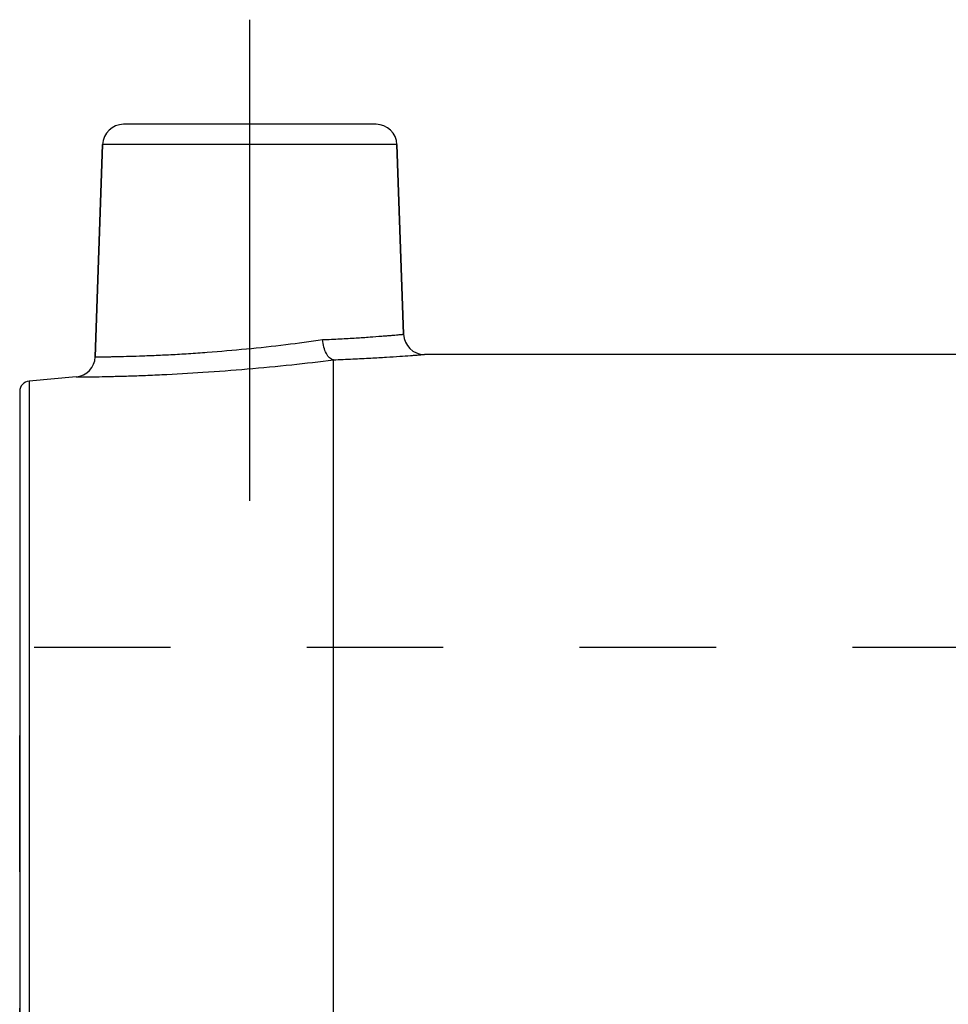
# Model space of a CAD drawing. Header units: millimetres. Extents: x 397 to 602, y 406 to 594.
# Tile 2 of 25: x 402 to 447, y 500 to 547. Entities that reach past the tile are written whole.
import ezdxf

# ---------------------------------------------------------------- set-up
doc = ezdxf.new("R2010")
doc.units = ezdxf.units.MM
doc.header["$LTSCALE"] = 65.185185
doc.linetypes.add('CENTER', pattern=[0.6, 0.375, -0.075, 0.075, -0.075])
doc.linetypes.add('HIDDEN', pattern=[0.2, 0.1, -0.1])
doc.layers.add('FLAECHEN', color=7, linetype='CONTINUOUS')
doc.layers.add('KONST.EL_MIT_GEO', color=7, linetype='CONTINUOUS')

msp = doc.modelspace()

# ---------------------------------------------------------------- linework, layer by layer
at = {"layer": 'FLAECHEN', "color": 2, "linetype": 'CENTER'}
msp.add_line((413.5, 524.25), (413.5, 547.25), dxfattribs=at)
at = {"layer": 'FLAECHEN', "color": 7, "linetype": 'Continuous'}
for p, q in [((406.112, 531.135), (406.466, 541.285)), ((420.85, 532.215), (420.534, 541.285)), ((449.564, 531.25), (421.85, 531.25)), ((405.2, 530.174), (402.956, 529.978))]:
    msp.add_line(p, q, dxfattribs=at)
at = {"layer": 'FLAECHEN', "color": 8, "linetype": 'HIDDEN'}
for p in [(402.5, 454.374), (474.9, 517.25)]:
    msp.add_line(p, (402.5, 517.25), dxfattribs=at)
at = {"layer": 'KONST.EL_MIT_GEO', "color": 7, "linetype": 'Continuous'}
for p, q in [((419.534, 542.25), (407.466, 542.25)), ((406.466, 541.285), (406.112, 531.135)), ((420.534, 541.285), (406.466, 541.285)), ((420.534, 541.285), (420.85, 532.215)), ((417.5, 468.303), (417.5, 530.992)), ((402.956, 529.978), (402.956, 468.301)), ((402.5, 529.48), (402.5, 454.374))]:
    msp.add_line(p, q, dxfattribs=at)
for centre, radius, start, end in [((407.466, 541.25), 1, 90, 178), ((419.534, 541.25), 1, 2, 90), ((421.85, 532.25), 1, 182, 270), ((405.112, 531.17), 1, 275, 358), ((403, 529.48), 0.5, 95, 180)]:
    msp.add_arc(centre, radius, start, end, dxfattribs=at)
for points, knots in [([(406.112, 531.135), (406.113, 531.135), (406.118, 531.136), (406.13, 531.135), (406.149, 531.136), (406.19, 531.136), (406.26, 531.136), (406.367, 531.137), (406.504, 531.139), (406.669, 531.141), (406.864, 531.144), (407.177, 531.15), (407.634, 531.161), (408.252, 531.179), (408.959, 531.207), (409.74, 531.244), (410.584, 531.293), (411.792, 531.377), (413.344, 531.511), (415.184, 531.712), (416.397, 531.873), (416.983, 531.957)], [0, 0, 0, 0, 0.000353, 0.001412, 0.003176, 0.005643, 0.012675, 0.02248, 0.035016, 0.050232, 0.068065, 0.088442, 0.136478, 0.193543, 0.258688, 0.330822, 0.408734, 0.491112, 0.66368, 0.837079, 1, 1, 1, 1]), ([(416.983, 531.957), (417.263, 531.969), (417.795, 531.994), (418.55, 532.038), (419.213, 532.082), (419.702, 532.119), (420.039, 532.146), (420.249, 532.163), (420.427, 532.178), (420.575, 532.191), (420.678, 532.2), (420.744, 532.206), (420.781, 532.209), (420.81, 532.212), (420.831, 532.213), (420.843, 532.215), (420.849, 532.215), (420.85, 532.215)], [0, 0, 0, 0, 0.216359, 0.412534, 0.585002, 0.730647, 0.792564, 0.84682, 0.893165, 0.931383, 0.961296, 0.973093, 0.982765, 0.990298, 0.995686, 0.998921, 1, 1, 1, 1]), ([(417.49, 530.995), (417.459, 530.999), (417.395, 531.021), (417.308, 531.085), (417.227, 531.179), (417.125, 531.347), (417.03, 531.609), (416.993, 531.836), (416.983, 531.957)], [0, 0, 0, 0, 0.080623, 0.172641, 0.279453, 0.401633, 0.685018, 1, 1, 1, 1]), ([(405.2, 530.174), (405.205, 530.174), (405.229, 530.173), (405.281, 530.175), (405.369, 530.175), (405.491, 530.177), (405.646, 530.178), (405.919, 530.182), (406.339, 530.188), (406.931, 530.201), (407.633, 530.22), (408.432, 530.247), (409.654, 530.3), (411.313, 530.393), (413.384, 530.55), (415.463, 530.75), (416.835, 530.909), (417.5, 530.992)], [0, 0, 0, 0, 0.001425, 0.005695, 0.012789, 0.022678, 0.035315, 0.050646, 0.089104, 0.137378, 0.19463, 0.259875, 0.332003, 0.491979, 0.664022, 0.83703, 1, 1, 1, 1]), ([(417.49, 530.995), (417.804, 531.007), (418.403, 531.032), (419.252, 531.076), (419.999, 531.119), (420.63, 531.16), (421.079, 531.192), (421.371, 531.213), (421.538, 531.226), (421.668, 531.236), (421.754, 531.242), (421.804, 531.247), (421.829, 531.248), (421.844, 531.25), (421.85, 531.25)], [0, 0, 0, 0, 0.215758, 0.411618, 0.584034, 0.729831, 0.846265, 0.892752, 0.931104, 0.961133, 0.982689, 0.990256, 0.995667, 1, 1, 1, 1]), ([(417.49, 530.995), (417.493, 530.995), (417.495, 530.994), (417.5, 530.993), (417.5, 530.992)], [0, 0, 0, 0, 0.736037, 1, 1, 1, 1])]:
    msp.add_open_spline(points, degree=3, knots=knots, dxfattribs=at)
at = {"layer": 'KONST.EL_MIT_GEO', "color": 8, "linetype": 'HIDDEN'}
msp.add_open_spline([(417.5, 530.992), (417.5, 530.993), (417.495, 530.994), (417.493, 530.995), (417.49, 530.995)], degree=3, knots=[0, 0, 0, 0, 0.263963, 1, 1, 1, 1], dxfattribs=at)

doc.saveas('drawing.dxf')
